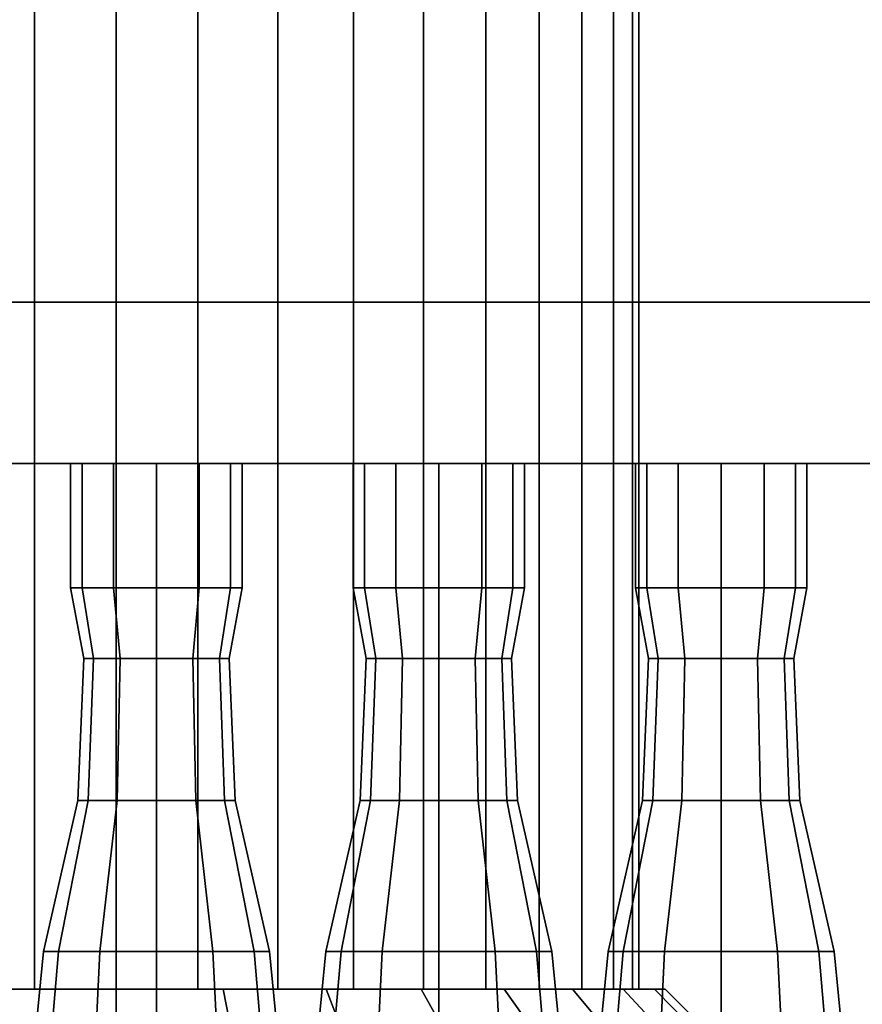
# Model space of a CAD drawing. Header units: metres. Extents: x 3 to 38.4, y 0 to 14.7.
# Tile 6 of 81: x 12.9 to 13.5, y 1.3 to 2. Entities that reach past the tile are written whole.
import ezdxf

# ---------------------------------------------------------------- set-up
doc = ezdxf.new("R2010")
doc.units = ezdxf.units.M
doc.layers.add('STUCCO', color=8, linetype='Continuous')

msp = doc.modelspace()

# ---------------------------------------------------------------- linework, layer by layer
at = {"layer": 'STUCCO'}
for points in [[(12.8892, 1.2889), (12.8298, 1.2889), (12.8298, 2.0707), (12.8892, 2.0707)], [(12.8298, 1.2889), (12.8892, 1.2889), (12.8892, 2.0707), (12.8298, 2.0707)], [(12.8892, 1.2889), (12.8298, 1.2889), (12.8298, 2.0707), (12.8892, 2.0707)], [(12.8298, 1.2889), (12.8892, 1.2889), (12.8892, 2.0707), (12.8298, 2.0707)], [(12.8892, 1.2889), (12.8298, 1.2889), (12.8298, 2.0707), (12.8892, 2.0707)], [(12.8298, 1.2889), (12.8892, 1.2889), (12.8892, 2.0707), (12.8298, 2.0707)], [(12.8892, 1.2889), (12.8298, 1.2889), (12.8298, 2.0707), (12.8892, 2.0707)], [(12.8298, 1.2889), (12.8892, 1.2889), (12.8892, 2.0707), (12.8298, 2.0707)], [(12.95, 1.2889), (12.8892, 1.2889), (12.8892, 2.0707), (12.95, 2.0707)], [(12.8892, 1.2889), (12.95, 1.2889), (12.95, 2.0707), (12.8892, 2.0707)], [(12.95, 1.2889), (12.8892, 1.2889), (12.8892, 2.0707), (12.95, 2.0707)], [(12.8892, 1.2889), (12.95, 1.2889), (12.95, 2.0707), (12.8892, 2.0707)], [(12.95, 1.2889), (12.8892, 1.2889), (12.8892, 2.0707), (12.95, 2.0707)], [(12.8892, 1.2889), (12.95, 1.2889), (12.95, 2.0707), (12.8892, 2.0707)], [(12.95, 1.2889), (12.8892, 1.2889), (12.8892, 2.0707), (12.95, 2.0707)], [(12.8892, 1.2889), (12.95, 1.2889), (12.95, 2.0707), (12.8892, 2.0707)], [(13.0108, 1.2889), (12.95, 1.2889), (12.95, 2.0707), (13.0108, 2.0707)], [(12.95, 1.2889), (13.0108, 1.2889), (13.0108, 2.0707), (12.95, 2.0707)], [(13.0108, 1.2889), (12.95, 1.2889), (12.95, 2.0707), (13.0108, 2.0707)], [(12.95, 1.2889), (13.0108, 1.2889), (13.0108, 2.0707), (12.95, 2.0707)], [(13.0108, 1.2889), (12.95, 1.2889), (12.95, 2.0707), (13.0108, 2.0707)], [(12.95, 1.2889), (13.0108, 1.2889), (13.0108, 2.0707), (12.95, 2.0707)], [(13.0108, 1.2889), (12.95, 1.2889), (12.95, 2.0707), (13.0108, 2.0707)], [(12.95, 1.2889), (13.0108, 1.2889), (13.0108, 2.0707), (12.95, 2.0707)], [(13.0702, 1.2889), (13.0108, 1.2889), (13.0108, 2.0707), (13.0702, 2.0707)], [(13.0108, 1.2889), (13.0702, 1.2889), (13.0702, 2.0707), (13.0108, 2.0707)], [(13.0702, 1.2889), (13.0108, 1.2889), (13.0108, 2.0707), (13.0702, 2.0707)], [(13.0108, 1.2889), (13.0702, 1.2889), (13.0702, 2.0707), (13.0108, 2.0707)], [(13.0702, 1.2889), (13.0108, 1.2889), (13.0108, 2.0707), (13.0702, 2.0707)], [(13.0108, 1.2889), (13.0702, 1.2889), (13.0702, 2.0707), (13.0108, 2.0707)], [(13.0702, 1.2889), (13.0108, 1.2889), (13.0108, 2.0707), (13.0702, 2.0707)], [(13.0108, 1.2889), (13.0702, 1.2889), (13.0702, 2.0707), (13.0108, 2.0707)], [(13.1265, 1.2889), (13.0702, 1.2889), (13.0702, 2.0707), (13.1265, 2.0707)], [(13.0702, 1.2889), (13.1265, 1.2889), (13.1265, 2.0707), (13.0702, 2.0707)], [(13.1265, 1.2889), (13.0702, 1.2889), (13.0702, 2.0707), (13.1265, 2.0707)], [(13.0702, 1.2889), (13.1265, 1.2889), (13.1265, 2.0707), (13.0702, 2.0707)], [(13.1265, 1.2889), (13.0702, 1.2889), (13.0702, 2.0707), (13.1265, 2.0707)], [(13.0702, 1.2889), (13.1265, 1.2889), (13.1265, 2.0707), (13.0702, 2.0707)], [(13.1265, 1.2889), (13.0702, 1.2889), (13.0702, 2.0707), (13.1265, 2.0707)], [(13.0702, 1.2889), (13.1265, 1.2889), (13.1265, 2.0707), (13.0702, 2.0707)], [(13.1786, 1.2889), (13.1265, 1.2889), (13.1265, 2.0707), (13.1786, 2.0707)], [(13.1265, 1.2889), (13.1786, 1.2889), (13.1786, 2.0707), (13.1265, 2.0707)], [(13.1786, 1.2889), (13.1265, 1.2889), (13.1265, 2.0707), (13.1786, 2.0707)], [(13.1265, 1.2889), (13.1786, 1.2889), (13.1786, 2.0707), (13.1265, 2.0707)], [(13.1786, 1.2889), (13.1265, 1.2889), (13.1265, 2.0707), (13.1786, 2.0707)], [(13.1265, 1.2889), (13.1786, 1.2889), (13.1786, 2.0707), (13.1265, 2.0707)], [(13.1786, 1.2889), (13.1265, 1.2889), (13.1265, 2.0707), (13.1786, 2.0707)], [(13.1265, 1.2889), (13.1786, 1.2889), (13.1786, 2.0707), (13.1265, 2.0707)], [(13.225, 1.2889), (13.1786, 1.2889), (13.1786, 2.0707), (13.225, 2.0707)], [(13.1786, 1.2889), (13.225, 1.2889), (13.225, 2.0707), (13.1786, 2.0707)], [(13.225, 1.2889), (13.1786, 1.2889), (13.1786, 2.0707), (13.225, 2.0707)], [(13.1786, 1.2889), (13.225, 1.2889), (13.225, 2.0707), (13.1786, 2.0707)], [(13.225, 1.2889), (13.1786, 1.2889), (13.1786, 2.0707), (13.225, 2.0707)], [(13.1786, 1.2889), (13.225, 1.2889), (13.225, 2.0707), (13.1786, 2.0707)], [(13.225, 1.2889), (13.1786, 1.2889), (13.1786, 2.0707), (13.225, 2.0707)], [(13.1786, 1.2889), (13.225, 1.2889), (13.225, 2.0707), (13.1786, 2.0707)], [(13.2646, 1.2889), (13.225, 1.2889), (13.225, 2.0707), (13.2646, 2.0707)], [(13.225, 1.2889), (13.2646, 1.2889), (13.2646, 2.0707), (13.225, 2.0707)], [(13.2646, 1.2889), (13.225, 1.2889), (13.225, 2.0707), (13.2646, 2.0707)], [(13.225, 1.2889), (13.2646, 1.2889), (13.2646, 2.0707), (13.225, 2.0707)], [(13.2646, 1.2889), (13.225, 1.2889), (13.225, 2.0707), (13.2646, 2.0707)], [(13.225, 1.2889), (13.2646, 1.2889), (13.2646, 2.0707), (13.225, 2.0707)], [(13.2646, 1.2889), (13.225, 1.2889), (13.225, 2.0707), (13.2646, 2.0707)], [(13.225, 1.2889), (13.2646, 1.2889), (13.2646, 2.0707), (13.225, 2.0707)], [(13.2965, 1.2889), (13.2646, 1.2889), (13.2646, 2.0707), (13.2965, 2.0707)], [(13.2646, 1.2889), (13.2965, 1.2889), (13.2965, 2.0707), (13.2646, 2.0707)], [(13.2965, 1.2889), (13.2646, 1.2889), (13.2646, 2.0707), (13.2965, 2.0707)], [(13.2646, 1.2889), (13.2965, 1.2889), (13.2965, 2.0707), (13.2646, 2.0707)], [(13.2965, 1.2889), (13.2646, 1.2889), (13.2646, 2.0707), (13.2965, 2.0707)], [(13.2646, 1.2889), (13.2965, 1.2889), (13.2965, 2.0707), (13.2646, 2.0707)], [(13.2965, 1.2889), (13.2646, 1.2889), (13.2646, 2.0707), (13.2965, 2.0707)], [(13.2646, 1.2889), (13.2965, 1.2889), (13.2965, 2.0707), (13.2646, 2.0707)], [(13.3199, 1.2889), (13.2965, 1.2889), (13.2965, 2.0707), (13.3199, 2.0707)], [(13.2965, 1.2889), (13.3199, 1.2889), (13.3199, 2.0707), (13.2965, 2.0707)], [(13.3199, 1.2889), (13.2965, 1.2889), (13.2965, 2.0707), (13.3199, 2.0707)], [(13.2965, 1.2889), (13.3199, 1.2889), (13.3199, 2.0707), (13.2965, 2.0707)], [(13.3199, 1.2889), (13.2965, 1.2889), (13.2965, 2.0707), (13.3199, 2.0707)], [(13.2965, 1.2889), (13.3199, 1.2889), (13.3199, 2.0707), (13.2965, 2.0707)], [(13.3199, 1.2889), (13.2965, 1.2889), (13.2965, 2.0707), (13.3199, 2.0707)], [(13.2965, 1.2889), (13.3199, 1.2889), (13.3199, 2.0707), (13.2965, 2.0707)], [(13.3341, 1.2889), (13.3199, 1.2889), (13.3199, 2.0707), (13.3341, 2.0707)], [(13.3199, 1.2889), (13.3341, 1.2889), (13.3341, 2.0707), (13.3199, 2.0707)], [(13.3341, 1.2889), (13.3199, 1.2889), (13.3199, 2.0707), (13.3341, 2.0707)], [(13.3199, 1.2889), (13.3341, 1.2889), (13.3341, 2.0707), (13.3199, 2.0707)], [(13.3341, 1.2889), (13.3199, 1.2889), (13.3199, 2.0707), (13.3341, 2.0707)], [(13.3199, 1.2889), (13.3341, 1.2889), (13.3341, 2.0707), (13.3199, 2.0707)], [(13.3341, 1.2889), (13.3199, 1.2889), (13.3199, 2.0707), (13.3341, 2.0707)], [(13.3199, 1.2889), (13.3341, 1.2889), (13.3341, 2.0707), (13.3199, 2.0707)], [(13.3389, 1.2889), (13.3341, 1.2889), (13.3341, 2.0707), (13.3389, 2.0707)], [(13.3341, 1.2889), (13.3389, 1.2889), (13.3389, 2.0707), (13.3341, 2.0707)], [(13.3389, 1.2889), (13.3341, 1.2889), (13.3341, 2.0707), (13.3389, 2.0707)], [(13.3341, 1.2889), (13.3389, 1.2889), (13.3389, 2.0707), (13.3341, 2.0707)], [(13.3389, 1.2889), (13.3341, 1.2889), (13.3341, 2.0707), (13.3389, 2.0707)], [(13.3341, 1.2889), (13.3389, 1.2889), (13.3389, 2.0707), (13.3341, 2.0707)], [(13.3389, 1.2889), (13.3341, 1.2889), (13.3341, 2.0707), (13.3389, 2.0707)], [(13.3341, 1.2889), (13.3389, 1.2889), (13.3389, 2.0707), (13.3341, 2.0707)], [(15.35, 1.68), (12.15, 1.68), (12.15, 1.8), (15.35, 1.8)], [(12.15, 1.68), (15.35, 1.68), (15.35, 1.8), (12.15, 1.8)], [(15.35, 1.68), (12.15, 1.68), (12.15, 1.8), (15.35, 1.8)], [(12.15, 1.68), (15.35, 1.68), (15.35, 1.8), (12.15, 1.8)], [(12.9248, 1.5876), (12.9162, 1.5876), (12.9162, 1.68), (12.9248, 1.68)], [(12.9162, 1.5876), (12.9248, 1.5876), (12.9248, 1.68), (12.9162, 1.68)], [(12.9248, 1.5876), (12.9162, 1.5876), (12.9162, 1.68), (12.9248, 1.68)], [(12.9162, 1.5876), (12.9248, 1.5876), (12.9248, 1.68), (12.9162, 1.68)], [(12.9481, 1.5876), (12.9248, 1.5876), (12.9248, 1.68), (12.9481, 1.68)], [(12.9248, 1.5876), (12.9481, 1.5876), (12.9481, 1.68), (12.9248, 1.68)], [(12.9481, 1.5876), (12.9248, 1.5876), (12.9248, 1.68), (12.9481, 1.68)], [(12.9248, 1.5876), (12.9481, 1.5876), (12.9481, 1.68), (12.9248, 1.68)], [(12.98, 1.5876), (12.9481, 1.5876), (12.9481, 1.68), (12.98, 1.68)], [(12.9481, 1.5876), (12.98, 1.5876), (12.98, 1.68), (12.9481, 1.68)], [(12.98, 1.5876), (12.9481, 1.5876), (12.9481, 1.68), (12.98, 1.68)], [(12.9481, 1.5876), (12.98, 1.5876), (12.98, 1.68), (12.9481, 1.68)], [(13.0119, 1.5876), (12.98, 1.5876), (12.98, 1.68), (13.0119, 1.68)], [(12.98, 1.5876), (13.0119, 1.5876), (13.0119, 1.68), (12.98, 1.68)], [(13.0119, 1.5876), (12.98, 1.5876), (12.98, 1.68), (13.0119, 1.68)], [(12.98, 1.5876), (13.0119, 1.5876), (13.0119, 1.68), (12.98, 1.68)], [(13.0352, 1.5876), (13.0119, 1.5876), (13.0119, 1.68), (13.0352, 1.68)], [(13.0119, 1.5876), (13.0352, 1.5876), (13.0352, 1.68), (13.0119, 1.68)], [(13.0352, 1.5876), (13.0119, 1.5876), (13.0119, 1.68), (13.0352, 1.68)], [(13.0119, 1.5876), (13.0352, 1.5876), (13.0352, 1.68), (13.0119, 1.68)], [(13.0437, 1.5876), (13.0352, 1.5876), (13.0352, 1.68), (13.0437, 1.68)], [(13.0352, 1.5876), (13.0437, 1.5876), (13.0437, 1.68), (13.0352, 1.68)], [(13.0437, 1.5876), (13.0352, 1.5876), (13.0352, 1.68), (13.0437, 1.68)], [(13.0352, 1.5876), (13.0437, 1.5876), (13.0437, 1.68), (13.0352, 1.68)], [(13.1348, 1.5876), (13.1263, 1.5876), (13.1263, 1.68), (13.1348, 1.68)], [(13.1263, 1.5876), (13.1348, 1.5876), (13.1348, 1.68), (13.1263, 1.68)], [(13.1348, 1.5876), (13.1263, 1.5876), (13.1263, 1.68), (13.1348, 1.68)], [(13.1263, 1.5876), (13.1348, 1.5876), (13.1348, 1.68), (13.1263, 1.68)], [(13.1581, 1.5876), (13.1348, 1.5876), (13.1348, 1.68), (13.1581, 1.68)], [(13.1348, 1.5876), (13.1581, 1.5876), (13.1581, 1.68), (13.1348, 1.68)], [(13.1581, 1.5876), (13.1348, 1.5876), (13.1348, 1.68), (13.1581, 1.68)], [(13.1348, 1.5876), (13.1581, 1.5876), (13.1581, 1.68), (13.1348, 1.68)], [(13.19, 1.5876), (13.1581, 1.5876), (13.1581, 1.68), (13.19, 1.68)], [(13.1581, 1.5876), (13.19, 1.5876), (13.19, 1.68), (13.1581, 1.68)], [(13.19, 1.5876), (13.1581, 1.5876), (13.1581, 1.68), (13.19, 1.68)], [(13.1581, 1.5876), (13.19, 1.5876), (13.19, 1.68), (13.1581, 1.68)], [(13.2219, 1.5876), (13.19, 1.5876), (13.19, 1.68), (13.2219, 1.68)], [(13.19, 1.5876), (13.2219, 1.5876), (13.2219, 1.68), (13.19, 1.68)], [(13.2219, 1.5876), (13.19, 1.5876), (13.19, 1.68), (13.2219, 1.68)], [(13.19, 1.5876), (13.2219, 1.5876), (13.2219, 1.68), (13.19, 1.68)], [(13.2452, 1.5876), (13.2219, 1.5876), (13.2219, 1.68), (13.2452, 1.68)], [(13.2219, 1.5876), (13.2452, 1.5876), (13.2452, 1.68), (13.2219, 1.68)], [(13.2452, 1.5876), (13.2219, 1.5876), (13.2219, 1.68), (13.2452, 1.68)], [(13.2219, 1.5876), (13.2452, 1.5876), (13.2452, 1.68), (13.2219, 1.68)], [(13.2538, 1.5876), (13.2452, 1.5876), (13.2452, 1.68), (13.2538, 1.68)], [(13.2452, 1.5876), (13.2538, 1.5876), (13.2538, 1.68), (13.2452, 1.68)], [(13.2538, 1.5876), (13.2452, 1.5876), (13.2452, 1.68), (13.2538, 1.68)], [(13.2452, 1.5876), (13.2538, 1.5876), (13.2538, 1.68), (13.2452, 1.68)], [(13.3448, 1.5876), (13.3362, 1.5876), (13.3362, 1.68), (13.3448, 1.68)], [(13.3362, 1.5876), (13.3448, 1.5876), (13.3448, 1.68), (13.3362, 1.68)], [(13.3448, 1.5876), (13.3362, 1.5876), (13.3362, 1.68), (13.3448, 1.68)], [(13.3362, 1.5876), (13.3448, 1.5876), (13.3448, 1.68), (13.3362, 1.68)], [(13.3681, 1.5876), (13.3448, 1.5876), (13.3448, 1.68), (13.3681, 1.68)], [(13.3448, 1.5876), (13.3681, 1.5876), (13.3681, 1.68), (13.3448, 1.68)], [(13.3681, 1.5876), (13.3448, 1.5876), (13.3448, 1.68), (13.3681, 1.68)], [(13.3448, 1.5876), (13.3681, 1.5876), (13.3681, 1.68), (13.3448, 1.68)], [(13.4, 1.5876), (13.3681, 1.5876), (13.3681, 1.68), (13.4, 1.68)], [(13.3681, 1.5876), (13.4, 1.5876), (13.4, 1.68), (13.3681, 1.68)], [(13.4, 1.5876), (13.3681, 1.5876), (13.3681, 1.68), (13.4, 1.68)], [(13.3681, 1.5876), (13.4, 1.5876), (13.4, 1.68), (13.3681, 1.68)], [(13.4319, 1.5876), (13.4, 1.5876), (13.4, 1.68), (13.4319, 1.68)], [(13.4, 1.5876), (13.4319, 1.5876), (13.4319, 1.68), (13.4, 1.68)], [(13.4319, 1.5876), (13.4, 1.5876), (13.4, 1.68), (13.4319, 1.68)], [(13.4, 1.5876), (13.4319, 1.5876), (13.4319, 1.68), (13.4, 1.68)], [(13.4552, 1.5876), (13.4319, 1.5876), (13.4319, 1.68), (13.4552, 1.68)], [(13.4319, 1.5876), (13.4552, 1.5876), (13.4552, 1.68), (13.4319, 1.68)], [(13.4552, 1.5876), (13.4319, 1.5876), (13.4319, 1.68), (13.4552, 1.68)], [(13.4319, 1.5876), (13.4552, 1.5876), (13.4552, 1.68), (13.4319, 1.68)], [(13.4637, 1.5876), (13.4552, 1.5876), (13.4552, 1.68), (13.4637, 1.68)], [(13.4552, 1.5876), (13.4637, 1.5876), (13.4637, 1.68), (13.4552, 1.68)], [(13.4637, 1.5876), (13.4552, 1.5876), (13.4552, 1.68), (13.4637, 1.68)], [(13.4552, 1.5876), (13.4637, 1.5876), (13.4637, 1.68), (13.4552, 1.68)], [(12.9332, 1.5348), (12.926, 1.5348), (12.9162, 1.5876), (12.9248, 1.5876)], [(12.926, 1.5348), (12.9332, 1.5348), (12.9248, 1.5876), (12.9162, 1.5876)], [(12.9332, 1.5348), (12.926, 1.5348), (12.9162, 1.5876), (12.9248, 1.5876)], [(12.926, 1.5348), (12.9332, 1.5348), (12.9248, 1.5876), (12.9162, 1.5876)], [(12.953, 1.5348), (12.9332, 1.5348), (12.9248, 1.5876), (12.9481, 1.5876)], [(12.9332, 1.5348), (12.953, 1.5348), (12.9481, 1.5876), (12.9248, 1.5876)], [(12.953, 1.5348), (12.9332, 1.5348), (12.9248, 1.5876), (12.9481, 1.5876)], [(12.9332, 1.5348), (12.953, 1.5348), (12.9481, 1.5876), (12.9248, 1.5876)], [(12.98, 1.5348), (12.953, 1.5348), (12.9481, 1.5876), (12.98, 1.5876)], [(12.953, 1.5348), (12.98, 1.5348), (12.98, 1.5876), (12.9481, 1.5876)], [(12.98, 1.5348), (12.953, 1.5348), (12.9481, 1.5876), (12.98, 1.5876)], [(12.953, 1.5348), (12.98, 1.5348), (12.98, 1.5876), (12.9481, 1.5876)], [(13.007, 1.5348), (12.98, 1.5348), (12.98, 1.5876), (13.0119, 1.5876)], [(12.98, 1.5348), (13.007, 1.5348), (13.0119, 1.5876), (12.98, 1.5876)], [(13.007, 1.5348), (12.98, 1.5348), (12.98, 1.5876), (13.0119, 1.5876)], [(12.98, 1.5348), (13.007, 1.5348), (13.0119, 1.5876), (12.98, 1.5876)], [(13.0268, 1.5348), (13.007, 1.5348), (13.0119, 1.5876), (13.0352, 1.5876)], [(13.007, 1.5348), (13.0268, 1.5348), (13.0352, 1.5876), (13.0119, 1.5876)], [(13.0268, 1.5348), (13.007, 1.5348), (13.0119, 1.5876), (13.0352, 1.5876)], [(13.007, 1.5348), (13.0268, 1.5348), (13.0352, 1.5876), (13.0119, 1.5876)], [(13.034, 1.5348), (13.0268, 1.5348), (13.0352, 1.5876), (13.0437, 1.5876)], [(13.0268, 1.5348), (13.034, 1.5348), (13.0437, 1.5876), (13.0352, 1.5876)], [(13.034, 1.5348), (13.0268, 1.5348), (13.0352, 1.5876), (13.0437, 1.5876)], [(13.0268, 1.5348), (13.034, 1.5348), (13.0437, 1.5876), (13.0352, 1.5876)], [(13.1432, 1.5348), (13.136, 1.5348), (13.1263, 1.5876), (13.1348, 1.5876)], [(13.136, 1.5348), (13.1432, 1.5348), (13.1348, 1.5876), (13.1263, 1.5876)], [(13.1432, 1.5348), (13.136, 1.5348), (13.1263, 1.5876), (13.1348, 1.5876)], [(13.136, 1.5348), (13.1432, 1.5348), (13.1348, 1.5876), (13.1263, 1.5876)], [(13.163, 1.5348), (13.1432, 1.5348), (13.1348, 1.5876), (13.1581, 1.5876)], [(13.1432, 1.5348), (13.163, 1.5348), (13.1581, 1.5876), (13.1348, 1.5876)], [(13.163, 1.5348), (13.1432, 1.5348), (13.1348, 1.5876), (13.1581, 1.5876)], [(13.1432, 1.5348), (13.163, 1.5348), (13.1581, 1.5876), (13.1348, 1.5876)], [(13.19, 1.5348), (13.163, 1.5348), (13.1581, 1.5876), (13.19, 1.5876)], [(13.163, 1.5348), (13.19, 1.5348), (13.19, 1.5876), (13.1581, 1.5876)], [(13.19, 1.5348), (13.163, 1.5348), (13.1581, 1.5876), (13.19, 1.5876)], [(13.163, 1.5348), (13.19, 1.5348), (13.19, 1.5876), (13.1581, 1.5876)], [(13.217, 1.5348), (13.19, 1.5348), (13.19, 1.5876), (13.2219, 1.5876)], [(13.19, 1.5348), (13.217, 1.5348), (13.2219, 1.5876), (13.19, 1.5876)], [(13.217, 1.5348), (13.19, 1.5348), (13.19, 1.5876), (13.2219, 1.5876)], [(13.19, 1.5348), (13.217, 1.5348), (13.2219, 1.5876), (13.19, 1.5876)], [(13.2368, 1.5348), (13.217, 1.5348), (13.2219, 1.5876), (13.2452, 1.5876)], [(13.217, 1.5348), (13.2368, 1.5348), (13.2452, 1.5876), (13.2219, 1.5876)], [(13.2368, 1.5348), (13.217, 1.5348), (13.2219, 1.5876), (13.2452, 1.5876)], [(13.217, 1.5348), (13.2368, 1.5348), (13.2452, 1.5876), (13.2219, 1.5876)], [(13.244, 1.5348), (13.2368, 1.5348), (13.2452, 1.5876), (13.2538, 1.5876)], [(13.2368, 1.5348), (13.244, 1.5348), (13.2538, 1.5876), (13.2452, 1.5876)], [(13.244, 1.5348), (13.2368, 1.5348), (13.2452, 1.5876), (13.2538, 1.5876)], [(13.2368, 1.5348), (13.244, 1.5348), (13.2538, 1.5876), (13.2452, 1.5876)], [(13.3532, 1.5348), (13.346, 1.5348), (13.3362, 1.5876), (13.3448, 1.5876)], [(13.346, 1.5348), (13.3532, 1.5348), (13.3448, 1.5876), (13.3362, 1.5876)], [(13.3532, 1.5348), (13.346, 1.5348), (13.3362, 1.5876), (13.3448, 1.5876)], [(13.346, 1.5348), (13.3532, 1.5348), (13.3448, 1.5876), (13.3362, 1.5876)], [(13.373, 1.5348), (13.3532, 1.5348), (13.3448, 1.5876), (13.3681, 1.5876)], [(13.3532, 1.5348), (13.373, 1.5348), (13.3681, 1.5876), (13.3448, 1.5876)], [(13.373, 1.5348), (13.3532, 1.5348), (13.3448, 1.5876), (13.3681, 1.5876)], [(13.3532, 1.5348), (13.373, 1.5348), (13.3681, 1.5876), (13.3448, 1.5876)], [(13.4, 1.5348), (13.373, 1.5348), (13.3681, 1.5876), (13.4, 1.5876)], [(13.373, 1.5348), (13.4, 1.5348), (13.4, 1.5876), (13.3681, 1.5876)], [(13.4, 1.5348), (13.373, 1.5348), (13.3681, 1.5876), (13.4, 1.5876)], [(13.373, 1.5348), (13.4, 1.5348), (13.4, 1.5876), (13.3681, 1.5876)], [(13.427, 1.5348), (13.4, 1.5348), (13.4, 1.5876), (13.4319, 1.5876)], [(13.4, 1.5348), (13.427, 1.5348), (13.4319, 1.5876), (13.4, 1.5876)], [(13.427, 1.5348), (13.4, 1.5348), (13.4, 1.5876), (13.4319, 1.5876)], [(13.4, 1.5348), (13.427, 1.5348), (13.4319, 1.5876), (13.4, 1.5876)], [(13.4468, 1.5348), (13.427, 1.5348), (13.4319, 1.5876), (13.4552, 1.5876)], [(13.427, 1.5348), (13.4468, 1.5348), (13.4552, 1.5876), (13.4319, 1.5876)], [(13.4468, 1.5348), (13.427, 1.5348), (13.4319, 1.5876), (13.4552, 1.5876)], [(13.427, 1.5348), (13.4468, 1.5348), (13.4552, 1.5876), (13.4319, 1.5876)], [(13.454, 1.5348), (13.4468, 1.5348), (13.4552, 1.5876), (13.4637, 1.5876)], [(13.4468, 1.5348), (13.454, 1.5348), (13.4637, 1.5876), (13.4552, 1.5876)], [(13.454, 1.5348), (13.4468, 1.5348), (13.4552, 1.5876), (13.4637, 1.5876)], [(13.4468, 1.5348), (13.454, 1.5348), (13.4637, 1.5876), (13.4552, 1.5876)], [(12.9293, 1.4292), (12.9215, 1.4292), (12.926, 1.5348), (12.9332, 1.5348)], [(12.9215, 1.4292), (12.9293, 1.4292), (12.9332, 1.5348), (12.926, 1.5348)], [(12.9293, 1.4292), (12.9215, 1.4292), (12.926, 1.5348), (12.9332, 1.5348)], [(12.9215, 1.4292), (12.9293, 1.4292), (12.9332, 1.5348), (12.926, 1.5348)], [(12.9507, 1.4292), (12.9293, 1.4292), (12.9332, 1.5348), (12.953, 1.5348)], [(12.9293, 1.4292), (12.9507, 1.4292), (12.953, 1.5348), (12.9332, 1.5348)], [(12.9507, 1.4292), (12.9293, 1.4292), (12.9332, 1.5348), (12.953, 1.5348)], [(12.9293, 1.4292), (12.9507, 1.4292), (12.953, 1.5348), (12.9332, 1.5348)], [(12.98, 1.4292), (12.9507, 1.4292), (12.953, 1.5348), (12.98, 1.5348)], [(12.9507, 1.4292), (12.98, 1.4292), (12.98, 1.5348), (12.953, 1.5348)], [(12.98, 1.4292), (12.9507, 1.4292), (12.953, 1.5348), (12.98, 1.5348)], [(12.9507, 1.4292), (12.98, 1.4292), (12.98, 1.5348), (12.953, 1.5348)], [(13.0092, 1.4292), (12.98, 1.4292), (12.98, 1.5348), (13.007, 1.5348)], [(12.98, 1.4292), (13.0092, 1.4292), (13.007, 1.5348), (12.98, 1.5348)], [(13.0092, 1.4292), (12.98, 1.4292), (12.98, 1.5348), (13.007, 1.5348)], [(12.98, 1.4292), (13.0092, 1.4292), (13.007, 1.5348), (12.98, 1.5348)], [(13.0307, 1.4292), (13.0092, 1.4292), (13.007, 1.5348), (13.0268, 1.5348)], [(13.0092, 1.4292), (13.0307, 1.4292), (13.0268, 1.5348), (13.007, 1.5348)], [(13.0307, 1.4292), (13.0092, 1.4292), (13.007, 1.5348), (13.0268, 1.5348)], [(13.0092, 1.4292), (13.0307, 1.4292), (13.0268, 1.5348), (13.007, 1.5348)], [(13.0385, 1.4292), (13.0307, 1.4292), (13.0268, 1.5348), (13.034, 1.5348)], [(13.0307, 1.4292), (13.0385, 1.4292), (13.034, 1.5348), (13.0268, 1.5348)], [(13.0385, 1.4292), (13.0307, 1.4292), (13.0268, 1.5348), (13.034, 1.5348)], [(13.0307, 1.4292), (13.0385, 1.4292), (13.034, 1.5348), (13.0268, 1.5348)], [(13.1393, 1.4292), (13.1315, 1.4292), (13.136, 1.5348), (13.1432, 1.5348)], [(13.1315, 1.4292), (13.1393, 1.4292), (13.1432, 1.5348), (13.136, 1.5348)], [(13.1393, 1.4292), (13.1315, 1.4292), (13.136, 1.5348), (13.1432, 1.5348)], [(13.1315, 1.4292), (13.1393, 1.4292), (13.1432, 1.5348), (13.136, 1.5348)], [(13.1608, 1.4292), (13.1393, 1.4292), (13.1432, 1.5348), (13.163, 1.5348)], [(13.1393, 1.4292), (13.1608, 1.4292), (13.163, 1.5348), (13.1432, 1.5348)], [(13.1608, 1.4292), (13.1393, 1.4292), (13.1432, 1.5348), (13.163, 1.5348)], [(13.1393, 1.4292), (13.1608, 1.4292), (13.163, 1.5348), (13.1432, 1.5348)], [(13.19, 1.4292), (13.1608, 1.4292), (13.163, 1.5348), (13.19, 1.5348)], [(13.1608, 1.4292), (13.19, 1.4292), (13.19, 1.5348), (13.163, 1.5348)], [(13.19, 1.4292), (13.1608, 1.4292), (13.163, 1.5348), (13.19, 1.5348)], [(13.1608, 1.4292), (13.19, 1.4292), (13.19, 1.5348), (13.163, 1.5348)], [(13.2193, 1.4292), (13.19, 1.4292), (13.19, 1.5348), (13.217, 1.5348)], [(13.19, 1.4292), (13.2193, 1.4292), (13.217, 1.5348), (13.19, 1.5348)], [(13.2193, 1.4292), (13.19, 1.4292), (13.19, 1.5348), (13.217, 1.5348)], [(13.19, 1.4292), (13.2193, 1.4292), (13.217, 1.5348), (13.19, 1.5348)], [(13.2407, 1.4292), (13.2193, 1.4292), (13.217, 1.5348), (13.2368, 1.5348)], [(13.2193, 1.4292), (13.2407, 1.4292), (13.2368, 1.5348), (13.217, 1.5348)], [(13.2407, 1.4292), (13.2193, 1.4292), (13.217, 1.5348), (13.2368, 1.5348)], [(13.2193, 1.4292), (13.2407, 1.4292), (13.2368, 1.5348), (13.217, 1.5348)], [(13.2485, 1.4292), (13.2407, 1.4292), (13.2368, 1.5348), (13.244, 1.5348)], [(13.2407, 1.4292), (13.2485, 1.4292), (13.244, 1.5348), (13.2368, 1.5348)], [(13.2485, 1.4292), (13.2407, 1.4292), (13.2368, 1.5348), (13.244, 1.5348)], [(13.2407, 1.4292), (13.2485, 1.4292), (13.244, 1.5348), (13.2368, 1.5348)], [(13.3493, 1.4292), (13.3415, 1.4292), (13.346, 1.5348), (13.3532, 1.5348)], [(13.3415, 1.4292), (13.3493, 1.4292), (13.3532, 1.5348), (13.346, 1.5348)], [(13.3493, 1.4292), (13.3415, 1.4292), (13.346, 1.5348), (13.3532, 1.5348)], [(13.3415, 1.4292), (13.3493, 1.4292), (13.3532, 1.5348), (13.346, 1.5348)], [(13.3707, 1.4292), (13.3493, 1.4292), (13.3532, 1.5348), (13.373, 1.5348)], [(13.3493, 1.4292), (13.3707, 1.4292), (13.373, 1.5348), (13.3532, 1.5348)], [(13.3707, 1.4292), (13.3493, 1.4292), (13.3532, 1.5348), (13.373, 1.5348)], [(13.3493, 1.4292), (13.3707, 1.4292), (13.373, 1.5348), (13.3532, 1.5348)], [(13.4, 1.4292), (13.3707, 1.4292), (13.373, 1.5348), (13.4, 1.5348)], [(13.3707, 1.4292), (13.4, 1.4292), (13.4, 1.5348), (13.373, 1.5348)], [(13.4, 1.4292), (13.3707, 1.4292), (13.373, 1.5348), (13.4, 1.5348)], [(13.3707, 1.4292), (13.4, 1.4292), (13.4, 1.5348), (13.373, 1.5348)], [(13.4292, 1.4292), (13.4, 1.4292), (13.4, 1.5348), (13.427, 1.5348)], [(13.4, 1.4292), (13.4292, 1.4292), (13.427, 1.5348), (13.4, 1.5348)], [(13.4292, 1.4292), (13.4, 1.4292), (13.4, 1.5348), (13.427, 1.5348)], [(13.4, 1.4292), (13.4292, 1.4292), (13.427, 1.5348), (13.4, 1.5348)], [(13.4507, 1.4292), (13.4292, 1.4292), (13.427, 1.5348), (13.4468, 1.5348)], [(13.4292, 1.4292), (13.4507, 1.4292), (13.4468, 1.5348), (13.427, 1.5348)], [(13.4507, 1.4292), (13.4292, 1.4292), (13.427, 1.5348), (13.4468, 1.5348)], [(13.4292, 1.4292), (13.4507, 1.4292), (13.4468, 1.5348), (13.427, 1.5348)], [(13.4585, 1.4292), (13.4507, 1.4292), (13.4468, 1.5348), (13.454, 1.5348)], [(13.4507, 1.4292), (13.4585, 1.4292), (13.454, 1.5348), (13.4468, 1.5348)], [(13.4585, 1.4292), (13.4507, 1.4292), (13.4468, 1.5348), (13.454, 1.5348)], [(13.4507, 1.4292), (13.4585, 1.4292), (13.454, 1.5348), (13.4468, 1.5348)], [(12.9072, 1.317), (12.896, 1.317), (12.9215, 1.4292), (12.9293, 1.4292)], [(12.896, 1.317), (12.9072, 1.317), (12.9293, 1.4292), (12.9215, 1.4292)], [(12.9072, 1.317), (12.896, 1.317), (12.9215, 1.4292), (12.9293, 1.4292)], [(12.896, 1.317), (12.9072, 1.317), (12.9293, 1.4292), (12.9215, 1.4292)], [(12.938, 1.317), (12.9072, 1.317), (12.9293, 1.4292), (12.9507, 1.4292)], [(12.9072, 1.317), (12.938, 1.317), (12.9507, 1.4292), (12.9293, 1.4292)], [(12.938, 1.317), (12.9072, 1.317), (12.9293, 1.4292), (12.9507, 1.4292)], [(12.9072, 1.317), (12.938, 1.317), (12.9507, 1.4292), (12.9293, 1.4292)], [(12.98, 1.317), (12.938, 1.317), (12.9507, 1.4292), (12.98, 1.4292)], [(12.938, 1.317), (12.98, 1.317), (12.98, 1.4292), (12.9507, 1.4292)], [(12.98, 1.317), (12.938, 1.317), (12.9507, 1.4292), (12.98, 1.4292)], [(12.938, 1.317), (12.98, 1.317), (12.98, 1.4292), (12.9507, 1.4292)], [(13.022, 1.317), (12.98, 1.317), (12.98, 1.4292), (13.0092, 1.4292)], [(12.98, 1.317), (13.022, 1.317), (13.0092, 1.4292), (12.98, 1.4292)], [(13.022, 1.317), (12.98, 1.317), (12.98, 1.4292), (13.0092, 1.4292)], [(12.98, 1.317), (13.022, 1.317), (13.0092, 1.4292), (12.98, 1.4292)], [(13.0527, 1.317), (13.022, 1.317), (13.0092, 1.4292), (13.0307, 1.4292)], [(13.022, 1.317), (13.0527, 1.317), (13.0307, 1.4292), (13.0092, 1.4292)], [(13.0527, 1.317), (13.022, 1.317), (13.0092, 1.4292), (13.0307, 1.4292)], [(13.022, 1.317), (13.0527, 1.317), (13.0307, 1.4292), (13.0092, 1.4292)], [(13.064, 1.317), (13.0527, 1.317), (13.0307, 1.4292), (13.0385, 1.4292)], [(13.0527, 1.317), (13.064, 1.317), (13.0385, 1.4292), (13.0307, 1.4292)], [(13.064, 1.317), (13.0527, 1.317), (13.0307, 1.4292), (13.0385, 1.4292)], [(13.0527, 1.317), (13.064, 1.317), (13.0385, 1.4292), (13.0307, 1.4292)], [(13.1173, 1.317), (13.106, 1.317), (13.1315, 1.4292), (13.1393, 1.4292)], [(13.106, 1.317), (13.1173, 1.317), (13.1393, 1.4292), (13.1315, 1.4292)], [(13.1173, 1.317), (13.106, 1.317), (13.1315, 1.4292), (13.1393, 1.4292)], [(13.106, 1.317), (13.1173, 1.317), (13.1393, 1.4292), (13.1315, 1.4292)], [(13.148, 1.317), (13.1173, 1.317), (13.1393, 1.4292), (13.1608, 1.4292)], [(13.1173, 1.317), (13.148, 1.317), (13.1608, 1.4292), (13.1393, 1.4292)], [(13.148, 1.317), (13.1173, 1.317), (13.1393, 1.4292), (13.1608, 1.4292)], [(13.1173, 1.317), (13.148, 1.317), (13.1608, 1.4292), (13.1393, 1.4292)], [(13.19, 1.317), (13.148, 1.317), (13.1608, 1.4292), (13.19, 1.4292)], [(13.148, 1.317), (13.19, 1.317), (13.19, 1.4292), (13.1608, 1.4292)], [(13.19, 1.317), (13.148, 1.317), (13.1608, 1.4292), (13.19, 1.4292)], [(13.148, 1.317), (13.19, 1.317), (13.19, 1.4292), (13.1608, 1.4292)], [(13.232, 1.317), (13.19, 1.317), (13.19, 1.4292), (13.2193, 1.4292)], [(13.19, 1.317), (13.232, 1.317), (13.2193, 1.4292), (13.19, 1.4292)], [(13.232, 1.317), (13.19, 1.317), (13.19, 1.4292), (13.2193, 1.4292)], [(13.19, 1.317), (13.232, 1.317), (13.2193, 1.4292), (13.19, 1.4292)], [(13.2628, 1.317), (13.232, 1.317), (13.2193, 1.4292), (13.2407, 1.4292)], [(13.232, 1.317), (13.2628, 1.317), (13.2407, 1.4292), (13.2193, 1.4292)], [(13.2628, 1.317), (13.232, 1.317), (13.2193, 1.4292), (13.2407, 1.4292)], [(13.232, 1.317), (13.2628, 1.317), (13.2407, 1.4292), (13.2193, 1.4292)], [(13.274, 1.317), (13.2628, 1.317), (13.2407, 1.4292), (13.2485, 1.4292)], [(13.2628, 1.317), (13.274, 1.317), (13.2485, 1.4292), (13.2407, 1.4292)], [(13.274, 1.317), (13.2628, 1.317), (13.2407, 1.4292), (13.2485, 1.4292)], [(13.2628, 1.317), (13.274, 1.317), (13.2485, 1.4292), (13.2407, 1.4292)], [(13.3272, 1.317), (13.316, 1.317), (13.3415, 1.4292), (13.3493, 1.4292)], [(13.316, 1.317), (13.3272, 1.317), (13.3493, 1.4292), (13.3415, 1.4292)], [(13.3272, 1.317), (13.316, 1.317), (13.3415, 1.4292), (13.3493, 1.4292)], [(13.316, 1.317), (13.3272, 1.317), (13.3493, 1.4292), (13.3415, 1.4292)], [(13.358, 1.317), (13.3272, 1.317), (13.3493, 1.4292), (13.3707, 1.4292)], [(13.3272, 1.317), (13.358, 1.317), (13.3707, 1.4292), (13.3493, 1.4292)], [(13.358, 1.317), (13.3272, 1.317), (13.3493, 1.4292), (13.3707, 1.4292)], [(13.3272, 1.317), (13.358, 1.317), (13.3707, 1.4292), (13.3493, 1.4292)], [(13.4, 1.317), (13.358, 1.317), (13.3707, 1.4292), (13.4, 1.4292)], [(13.358, 1.317), (13.4, 1.317), (13.4, 1.4292), (13.3707, 1.4292)], [(13.4, 1.317), (13.358, 1.317), (13.3707, 1.4292), (13.4, 1.4292)], [(13.358, 1.317), (13.4, 1.317), (13.4, 1.4292), (13.3707, 1.4292)], [(13.442, 1.317), (13.4, 1.317), (13.4, 1.4292), (13.4292, 1.4292)], [(13.4, 1.317), (13.442, 1.317), (13.4292, 1.4292), (13.4, 1.4292)], [(13.442, 1.317), (13.4, 1.317), (13.4, 1.4292), (13.4292, 1.4292)], [(13.4, 1.317), (13.442, 1.317), (13.4292, 1.4292), (13.4, 1.4292)], [(13.4727, 1.317), (13.442, 1.317), (13.4292, 1.4292), (13.4507, 1.4292)], [(13.442, 1.317), (13.4727, 1.317), (13.4507, 1.4292), (13.4292, 1.4292)], [(13.4727, 1.317), (13.442, 1.317), (13.4292, 1.4292), (13.4507, 1.4292)], [(13.442, 1.317), (13.4727, 1.317), (13.4507, 1.4292), (13.4292, 1.4292)], [(13.484, 1.317), (13.4727, 1.317), (13.4507, 1.4292), (13.4585, 1.4292)], [(13.4727, 1.317), (13.484, 1.317), (13.4585, 1.4292), (13.4507, 1.4292)], [(13.484, 1.317), (13.4727, 1.317), (13.4507, 1.4292), (13.4585, 1.4292)], [(13.4727, 1.317), (13.484, 1.317), (13.4585, 1.4292), (13.4507, 1.4292)], [(12.8988, 1.218), (12.8863, 1.218), (12.896, 1.317), (12.9072, 1.317)], [(12.8863, 1.218), (12.8988, 1.218), (12.9072, 1.317), (12.896, 1.317)], [(12.8988, 1.218), (12.8863, 1.218), (12.896, 1.317), (12.9072, 1.317)], [(12.8863, 1.218), (12.8988, 1.218), (12.9072, 1.317), (12.896, 1.317)], [(12.9331, 1.218), (12.8988, 1.218), (12.9072, 1.317), (12.938, 1.317)], [(12.8988, 1.218), (12.9331, 1.218), (12.938, 1.317), (12.9072, 1.317)], [(12.9331, 1.218), (12.8988, 1.218), (12.9072, 1.317), (12.938, 1.317)], [(12.8988, 1.218), (12.9331, 1.218), (12.938, 1.317), (12.9072, 1.317)], [(12.98, 1.218), (12.9331, 1.218), (12.938, 1.317), (12.98, 1.317)], [(12.9331, 1.218), (12.98, 1.218), (12.98, 1.317), (12.938, 1.317)], [(12.98, 1.218), (12.9331, 1.218), (12.938, 1.317), (12.98, 1.317)], [(12.9331, 1.218), (12.98, 1.218), (12.98, 1.317), (12.938, 1.317)], [(13.0269, 1.218), (12.98, 1.218), (12.98, 1.317), (13.022, 1.317)], [(12.98, 1.218), (13.0269, 1.218), (13.022, 1.317), (12.98, 1.317)], [(13.0269, 1.218), (12.98, 1.218), (12.98, 1.317), (13.022, 1.317)], [(12.98, 1.218), (13.0269, 1.218), (13.022, 1.317), (12.98, 1.317)], [(13.0612, 1.218), (13.0269, 1.218), (13.022, 1.317), (13.0527, 1.317)], [(13.0269, 1.218), (13.0612, 1.218), (13.0527, 1.317), (13.022, 1.317)], [(13.0612, 1.218), (13.0269, 1.218), (13.022, 1.317), (13.0527, 1.317)], [(13.0269, 1.218), (13.0612, 1.218), (13.0527, 1.317), (13.022, 1.317)], [(13.0738, 1.218), (13.0612, 1.218), (13.0527, 1.317), (13.064, 1.317)], [(13.0612, 1.218), (13.0738, 1.218), (13.064, 1.317), (13.0527, 1.317)], [(13.0738, 1.218), (13.0612, 1.218), (13.0527, 1.317), (13.064, 1.317)], [(13.0612, 1.218), (13.0738, 1.218), (13.064, 1.317), (13.0527, 1.317)], [(13.1088, 1.218), (13.0962, 1.218), (13.106, 1.317), (13.1173, 1.317)], [(13.0962, 1.218), (13.1088, 1.218), (13.1173, 1.317), (13.106, 1.317)], [(13.1088, 1.218), (13.0962, 1.218), (13.106, 1.317), (13.1173, 1.317)], [(13.0962, 1.218), (13.1088, 1.218), (13.1173, 1.317), (13.106, 1.317)], [(13.1431, 1.218), (13.1088, 1.218), (13.1173, 1.317), (13.148, 1.317)], [(13.1088, 1.218), (13.1431, 1.218), (13.148, 1.317), (13.1173, 1.317)], [(13.1431, 1.218), (13.1088, 1.218), (13.1173, 1.317), (13.148, 1.317)], [(13.1088, 1.218), (13.1431, 1.218), (13.148, 1.317), (13.1173, 1.317)], [(13.19, 1.218), (13.1431, 1.218), (13.148, 1.317), (13.19, 1.317)], [(13.1431, 1.218), (13.19, 1.218), (13.19, 1.317), (13.148, 1.317)], [(13.19, 1.218), (13.1431, 1.218), (13.148, 1.317), (13.19, 1.317)], [(13.1431, 1.218), (13.19, 1.218), (13.19, 1.317), (13.148, 1.317)], [(13.2369, 1.218), (13.19, 1.218), (13.19, 1.317), (13.232, 1.317)], [(13.19, 1.218), (13.2369, 1.218), (13.232, 1.317), (13.19, 1.317)], [(13.2369, 1.218), (13.19, 1.218), (13.19, 1.317), (13.232, 1.317)], [(13.19, 1.218), (13.2369, 1.218), (13.232, 1.317), (13.19, 1.317)], [(13.2712, 1.218), (13.2369, 1.218), (13.232, 1.317), (13.2628, 1.317)], [(13.2369, 1.218), (13.2712, 1.218), (13.2628, 1.317), (13.232, 1.317)], [(13.2712, 1.218), (13.2369, 1.218), (13.232, 1.317), (13.2628, 1.317)], [(13.2369, 1.218), (13.2712, 1.218), (13.2628, 1.317), (13.232, 1.317)], [(13.2837, 1.218), (13.2712, 1.218), (13.2628, 1.317), (13.274, 1.317)], [(13.2712, 1.218), (13.2837, 1.218), (13.274, 1.317), (13.2628, 1.317)], [(13.2837, 1.218), (13.2712, 1.218), (13.2628, 1.317), (13.274, 1.317)], [(13.2712, 1.218), (13.2837, 1.218), (13.274, 1.317), (13.2628, 1.317)], [(13.3188, 1.218), (13.3063, 1.218), (13.316, 1.317), (13.3272, 1.317)], [(13.3063, 1.218), (13.3188, 1.218), (13.3272, 1.317), (13.316, 1.317)], [(13.3188, 1.218), (13.3063, 1.218), (13.316, 1.317), (13.3272, 1.317)], [(13.3063, 1.218), (13.3188, 1.218), (13.3272, 1.317), (13.316, 1.317)], [(13.3531, 1.218), (13.3188, 1.218), (13.3272, 1.317), (13.358, 1.317)], [(13.3188, 1.218), (13.3531, 1.218), (13.358, 1.317), (13.3272, 1.317)], [(13.3531, 1.218), (13.3188, 1.218), (13.3272, 1.317), (13.358, 1.317)], [(13.3188, 1.218), (13.3531, 1.218), (13.358, 1.317), (13.3272, 1.317)], [(13.4, 1.218), (13.3531, 1.218), (13.358, 1.317), (13.4, 1.317)], [(13.3531, 1.218), (13.4, 1.218), (13.4, 1.317), (13.358, 1.317)], [(13.4, 1.218), (13.3531, 1.218), (13.358, 1.317), (13.4, 1.317)], [(13.3531, 1.218), (13.4, 1.218), (13.4, 1.317), (13.358, 1.317)], [(13.4469, 1.218), (13.4, 1.218), (13.4, 1.317), (13.442, 1.317)], [(13.4, 1.218), (13.4469, 1.218), (13.442, 1.317), (13.4, 1.317)], [(13.4469, 1.218), (13.4, 1.218), (13.4, 1.317), (13.442, 1.317)], [(13.4, 1.218), (13.4469, 1.218), (13.442, 1.317), (13.4, 1.317)], [(13.4812, 1.218), (13.4469, 1.218), (13.442, 1.317), (13.4727, 1.317)], [(13.4469, 1.218), (13.4812, 1.218), (13.4727, 1.317), (13.442, 1.317)], [(13.4812, 1.218), (13.4469, 1.218), (13.442, 1.317), (13.4727, 1.317)], [(13.4469, 1.218), (13.4812, 1.218), (13.4727, 1.317), (13.442, 1.317)], [(13.4938, 1.218), (13.4812, 1.218), (13.4727, 1.317), (13.484, 1.317)], [(13.4812, 1.218), (13.4938, 1.218), (13.484, 1.317), (13.4727, 1.317)], [(13.4938, 1.218), (13.4812, 1.218), (13.4727, 1.317), (13.484, 1.317)], [(13.4812, 1.218), (13.4938, 1.218), (13.484, 1.317), (13.4727, 1.317)], [(12.95, 1.2306), (12.859, 1.2306), (12.8703, 1.2889), (12.95, 1.2889)], [(12.859, 1.2306), (12.95, 1.2306), (12.95, 1.2889), (12.8703, 1.2889)], [(12.95, 1.2306), (12.859, 1.2306), (12.8703, 1.2889), (12.95, 1.2889)], [(12.859, 1.2306), (12.95, 1.2306), (12.95, 1.2889), (12.8703, 1.2889)], [(12.95, 1.2306), (12.859, 1.2306), (12.8703, 1.2889), (12.95, 1.2889)], [(12.859, 1.2306), (12.95, 1.2306), (12.95, 1.2889), (12.8703, 1.2889)], [(12.95, 1.2306), (12.859, 1.2306), (12.8703, 1.2889), (12.95, 1.2889)], [(12.859, 1.2306), (12.95, 1.2306), (12.95, 1.2889), (12.8703, 1.2889)], [(13.041, 1.2306), (12.95, 1.2306), (12.95, 1.2889), (13.0297, 1.2889)], [(12.95, 1.2306), (13.041, 1.2306), (13.0297, 1.2889), (12.95, 1.2889)], [(13.041, 1.2306), (12.95, 1.2306), (12.95, 1.2889), (13.0297, 1.2889)], [(12.95, 1.2306), (13.041, 1.2306), (13.0297, 1.2889), (12.95, 1.2889)], [(13.041, 1.2306), (12.95, 1.2306), (12.95, 1.2889), (13.0297, 1.2889)], [(12.95, 1.2306), (13.041, 1.2306), (13.0297, 1.2889), (12.95, 1.2889)], [(13.041, 1.2306), (12.95, 1.2306), (12.95, 1.2889), (13.0297, 1.2889)], [(12.95, 1.2306), (13.041, 1.2306), (13.0297, 1.2889), (12.95, 1.2889)], [(13.1286, 1.2306), (13.041, 1.2306), (13.0297, 1.2889), (13.1063, 1.2889)], [(13.041, 1.2306), (13.1286, 1.2306), (13.1063, 1.2889), (13.0297, 1.2889)], [(13.1286, 1.2306), (13.041, 1.2306), (13.0297, 1.2889), (13.1063, 1.2889)], [(13.041, 1.2306), (13.1286, 1.2306), (13.1063, 1.2889), (13.0297, 1.2889)], [(13.1286, 1.2306), (13.041, 1.2306), (13.0297, 1.2889), (13.1063, 1.2889)], [(13.041, 1.2306), (13.1286, 1.2306), (13.1063, 1.2889), (13.0297, 1.2889)], [(13.1286, 1.2306), (13.041, 1.2306), (13.0297, 1.2889), (13.1063, 1.2889)], [(13.041, 1.2306), (13.1286, 1.2306), (13.1063, 1.2889), (13.0297, 1.2889)], [(13.2093, 1.2306), (13.1286, 1.2306), (13.1063, 1.2889), (13.1769, 1.2889)], [(13.1286, 1.2306), (13.2093, 1.2306), (13.1769, 1.2889), (13.1063, 1.2889)], [(13.2093, 1.2306), (13.1286, 1.2306), (13.1063, 1.2889), (13.1769, 1.2889)], [(13.1286, 1.2306), (13.2093, 1.2306), (13.1769, 1.2889), (13.1063, 1.2889)], [(13.2093, 1.2306), (13.1286, 1.2306), (13.1063, 1.2889), (13.1769, 1.2889)], [(13.1286, 1.2306), (13.2093, 1.2306), (13.1769, 1.2889), (13.1063, 1.2889)], [(13.2093, 1.2306), (13.1286, 1.2306), (13.1063, 1.2889), (13.1769, 1.2889)], [(13.1286, 1.2306), (13.2093, 1.2306), (13.1769, 1.2889), (13.1063, 1.2889)], [(13.28, 1.2306), (13.2093, 1.2306), (13.1769, 1.2889), (13.2387, 1.2889)], [(13.2093, 1.2306), (13.28, 1.2306), (13.2387, 1.2889), (13.1769, 1.2889)], [(13.28, 1.2306), (13.2093, 1.2306), (13.1769, 1.2889), (13.2387, 1.2889)], [(13.2093, 1.2306), (13.28, 1.2306), (13.2387, 1.2889), (13.1769, 1.2889)], [(13.28, 1.2306), (13.2093, 1.2306), (13.1769, 1.2889), (13.2387, 1.2889)], [(13.2093, 1.2306), (13.28, 1.2306), (13.2387, 1.2889), (13.1769, 1.2889)], [(13.28, 1.2306), (13.2093, 1.2306), (13.1769, 1.2889), (13.2387, 1.2889)], [(13.2093, 1.2306), (13.28, 1.2306), (13.2387, 1.2889), (13.1769, 1.2889)], [(13.338, 1.2306), (13.28, 1.2306), (13.2387, 1.2889), (13.2895, 1.2889)], [(13.28, 1.2306), (13.338, 1.2306), (13.2895, 1.2889), (13.2387, 1.2889)], [(13.338, 1.2306), (13.28, 1.2306), (13.2387, 1.2889), (13.2895, 1.2889)], [(13.28, 1.2306), (13.338, 1.2306), (13.2895, 1.2889), (13.2387, 1.2889)], [(13.338, 1.2306), (13.28, 1.2306), (13.2387, 1.2889), (13.2895, 1.2889)], [(13.28, 1.2306), (13.338, 1.2306), (13.2895, 1.2889), (13.2387, 1.2889)], [(13.338, 1.2306), (13.28, 1.2306), (13.2387, 1.2889), (13.2895, 1.2889)], [(13.28, 1.2306), (13.338, 1.2306), (13.2895, 1.2889), (13.2387, 1.2889)], [(13.3811, 1.2306), (13.338, 1.2306), (13.2895, 1.2889), (13.3272, 1.2889)], [(13.338, 1.2306), (13.3811, 1.2306), (13.3272, 1.2889), (13.2895, 1.2889)], [(13.3811, 1.2306), (13.338, 1.2306), (13.2895, 1.2889), (13.3272, 1.2889)], [(13.338, 1.2306), (13.3811, 1.2306), (13.3272, 1.2889), (13.2895, 1.2889)], [(13.3811, 1.2306), (13.338, 1.2306), (13.2895, 1.2889), (13.3272, 1.2889)], [(13.338, 1.2306), (13.3811, 1.2306), (13.3272, 1.2889), (13.2895, 1.2889)], [(13.3811, 1.2306), (13.338, 1.2306), (13.2895, 1.2889), (13.3272, 1.2889)], [(13.338, 1.2306), (13.3811, 1.2306), (13.3272, 1.2889), (13.2895, 1.2889)], [(13.4077, 1.2306), (13.3811, 1.2306), (13.3272, 1.2889), (13.3505, 1.2889)], [(13.3811, 1.2306), (13.4077, 1.2306), (13.3505, 1.2889), (13.3272, 1.2889)], [(13.4077, 1.2306), (13.3811, 1.2306), (13.3272, 1.2889), (13.3505, 1.2889)], [(13.3811, 1.2306), (13.4077, 1.2306), (13.3505, 1.2889), (13.3272, 1.2889)], [(13.4077, 1.2306), (13.3811, 1.2306), (13.3272, 1.2889), (13.3505, 1.2889)], [(13.3811, 1.2306), (13.4077, 1.2306), (13.3505, 1.2889), (13.3272, 1.2889)], [(13.4077, 1.2306), (13.3811, 1.2306), (13.3272, 1.2889), (13.3505, 1.2889)], [(13.3811, 1.2306), (13.4077, 1.2306), (13.3505, 1.2889), (13.3272, 1.2889)], [(13.4167, 1.2306), (13.4077, 1.2306), (13.3505, 1.2889), (13.3583, 1.2889)], [(13.4077, 1.2306), (13.4167, 1.2306), (13.3583, 1.2889), (13.3505, 1.2889)], [(13.4167, 1.2306), (13.4077, 1.2306), (13.3505, 1.2889), (13.3583, 1.2889)], [(13.4077, 1.2306), (13.4167, 1.2306), (13.3583, 1.2889), (13.3505, 1.2889)], [(13.4167, 1.2306), (13.4077, 1.2306), (13.3505, 1.2889), (13.3583, 1.2889)], [(13.4077, 1.2306), (13.4167, 1.2306), (13.3583, 1.2889), (13.3505, 1.2889)], [(13.4167, 1.2306), (13.4077, 1.2306), (13.3505, 1.2889), (13.3583, 1.2889)], [(13.4077, 1.2306), (13.4167, 1.2306), (13.3583, 1.2889), (13.3505, 1.2889)]]:
    msp.add_lwpolyline(points, close=True, dxfattribs=at)

doc.saveas('drawing.dxf')
